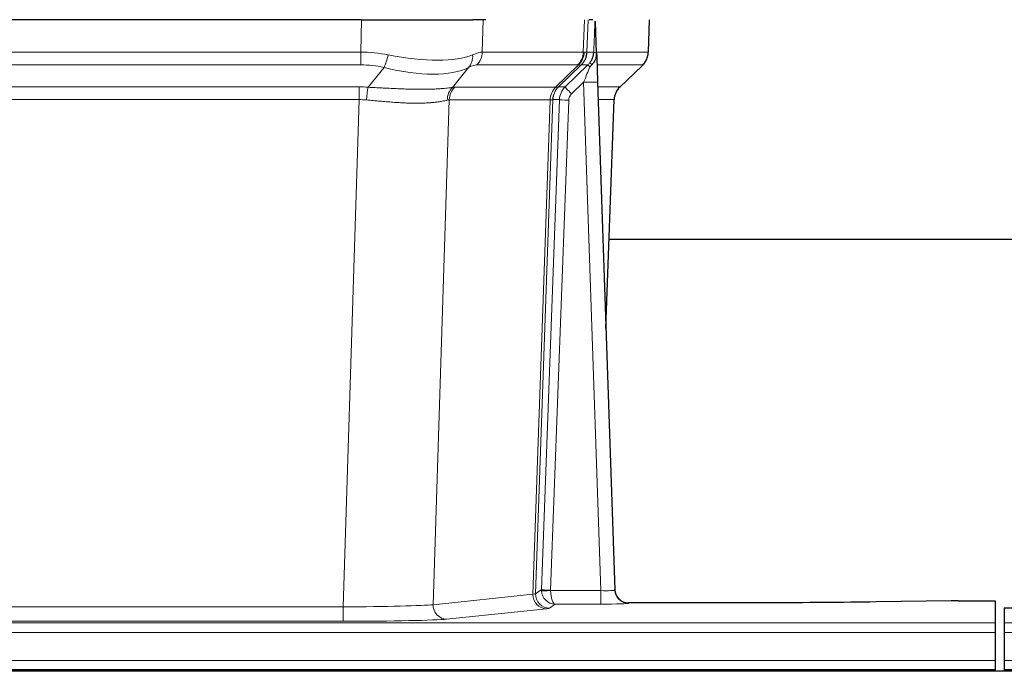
# Model space of a CAD drawing. Header units: millimetres. Extents: x 0 to 29700, y -16 to 21000.
# Tile 166 of 256: x 5826 to 6038, y 18571 to 18711. Entities that reach past the tile are written whole.
import ezdxf

# ---------------------------------------------------------------- set-up
doc = ezdxf.new("R2010")
doc.units = ezdxf.units.MM
doc.layers.add('1', color=7, linetype='Continuous', true_color=0xffffff)

msp = doc.modelspace()

# ---------------------------------------------------------------- linework, layer by layer
at = {"layer": '1', "color": 2, "linetype": 'Continuous', "lineweight": 25}
for p, q in [((5899.625, 18711.198), (5684.402, 18711.198)), ((5899.625, 18711.198), (5923.483, 18711.198)), ((5926.378, 18711.198), (5923.483, 18711.198)), ((5949.417, 18711.198), (5948.633, 18711.198)), ((5950.224, 18704.037), (5949.998, 18710.767)), ((5961.363, 18704.188), (5961.611, 18711.198)), ((5950.226, 18703.987), (5950.224, 18704.037)), ((5955.212, 18696.674), (5959.95, 18701.183)), ((5950.434, 18697.72), (5954.122, 18588.343)), ((5952.222, 18644.695), (5954.001, 18693.969)), ((6121.072, 18663.819), (5952.906, 18663.819)), ((5954.122, 18588.343), (5954.13, 18588.209)), ((5987.013, 18585.577), (5957.11, 18585.577)), ((6026.557, 18585.986), (6010.393, 18585.741)), ((6028.056, 18585.997), (6036.013, 18585.997)), ((6036.013, 18585.997), (6036.013, 18581.223)), ((6038.013, 18584.497), (6038.013, 18581.223)), ((6038.013, 18584.497), (6082.013, 18584.497)), ((6036.013, 18581.223), (6036.013, 18579.154)), ((6038.013, 18581.223), (6038.013, 18579.154)), ((6036.013, 18579.154), (6036.013, 18573.128)), ((6038.013, 18579.154), (6038.013, 18573.128)), ((6036.013, 18573.128), (6036.013, 18571.198)), ((6038.013, 18573.128), (6038.013, 18571.198)), ((6522.513, 18570.803), (5545.513, 18570.803)), ((5548.013, 18571.198), (6036.013, 18571.198)), ((6036.013, 18571.198), (6036.013, 18570.803)), ((6038.013, 18571.198), (6038.013, 18570.803)), ((6038.013, 18571.198), (6526.013, 18571.198))]:
    msp.add_line(p, q, dxfattribs=at)
at = {"layer": '1', "color": 4, "linetype": 'Continuous', "lineweight": 13}
for p, q in [((5899.434, 18704.204), (5899.625, 18711.198)), ((5925.807, 18711.198), (5925.616, 18704.204)), ((5947.363, 18704.204), (5947.606, 18711.198)), ((5948.392, 18711.198), (5948.148, 18704.204)), ((5961.347, 18704.204), (5961.594, 18711.198)), ((5684.592, 18704.204), (5899.434, 18704.204)), ((5899.434, 18701.466), (5899.434, 18704.204)), ((5925.616, 18704.204), (5947.363, 18704.204)), ((5948.148, 18704.204), (5949.61, 18704.204)), ((5950.219, 18704.204), (5961.347, 18704.204)), ((5899.434, 18701.466), (5684.592, 18701.466)), ((5901.005, 18696.639), (5904.458, 18700.908)), ((5922.657, 18700.908), (5919.163, 18696.59)), ((5946.181, 18701.466), (5924.433, 18701.466)), ((5941.401, 18696.658), (5946.347, 18701.454)), ((5946.892, 18701.454), (5942.001, 18696.71)), ((5943.438, 18696.716), (5948.365, 18701.466)), ((5948.365, 18701.466), (5946.93, 18701.466)), ((5960.128, 18701.466), (5950.309, 18701.466)), ((5955.22, 18696.693), (5960.033, 18701.274)), ((5947.436, 18697.723), (5944.826, 18695.208)), ((5951.13, 18588.182), (5947.436, 18697.723)), ((5684.934, 18696.716), (5899.092, 18696.716)), ((5899.092, 18693.978), (5899.092, 18696.716)), ((5919.666, 18696.658), (5941.401, 18696.658)), ((5942.026, 18696.716), (5943.438, 18696.716)), ((5950.468, 18696.716), (5955.207, 18696.716)), ((5899.092, 18693.978), (5684.934, 18693.978)), ((5895.618, 18584.692), (5899.092, 18693.978)), ((5918.484, 18693.937), (5915.027, 18585.161)), ((5940.219, 18693.937), (5918.484, 18693.937)), ((5936.512, 18587.408), (5940.225, 18693.937)), ((5940.808, 18693.981), (5937.098, 18587.522)), ((5938.326, 18588.419), (5942.217, 18693.981)), ((5944.215, 18693.841), (5940.324, 18588.278)), ((5942.217, 18693.981), (5940.808, 18693.981)), ((5953.989, 18693.981), (5950.56, 18693.981)), ((5952.216, 18644.868), (5953.989, 18693.981)), ((5915.027, 18585.161), (5936.512, 18587.408)), ((5937.098, 18587.522), (5938.326, 18588.419)), ((5940.325, 18588.182), (5951.13, 18588.182)), ((5951.13, 18588.182), (5951.13, 18585.288)), ((5941.288, 18585.288), (5940.094, 18584.416)), ((5951.13, 18585.288), (5941.288, 18585.288)), ((5957.11, 18585.577), (5957.121, 18585.445)), ((5688.408, 18584.692), (5895.618, 18584.692)), ((5895.618, 18584.692), (5895.618, 18581.589)), ((5939.421, 18584.291), (5917.935, 18582.044)), ((5548.013, 18581.223), (6036.013, 18581.223)), ((5895.618, 18581.589), (5688.408, 18581.589)), ((6038.013, 18581.223), (6526.013, 18581.223)), ((5548.013, 18579.154), (6036.013, 18579.154)), ((6038.013, 18579.154), (6526.013, 18579.154)), ((5548.013, 18573.128), (6036.013, 18573.128)), ((6038.013, 18573.128), (6526.013, 18573.128))]:
    msp.add_line(p, q, dxfattribs=at)
for centre, major_axis, ratio, start_param, end_param in [((5898.785, 18681.344), (26.983, 1.545), 0.8452785, 1.2775604, 1.4983912), ((5898.785, 18681.344), (27.492, 22.639), 0.1155218, 0.1441436, 0.3649744), ((5921.737, 18704.344), (0, -4), 0.9702957, 0.7679449, 1.5358897), ((5943.484, 18704.344), (0, -4), 0.9702957, 0.7679449, 1.5358897), ((5943.651, 18704.332), (-0.603, -3.954), 0.9772749, 0.9153799, 1.6837369), ((5944.115, 18704.332), (1.703, -3.619), 0.9971774, 0.3287851, 1.0971421), ((5944.153, 18704.344), (0, -4), 0.9993908, 0.7679449, 1.5358897), ((5920.354, 18681.343), (27.661, 22.629), 0.1172119, 0.1096857, 0.1416658), ((5921.504, 18714.433), (-26.658, 10.191), 0.0473724, 2.9456198, 3.0909709), ((5920.353, 18681.343), (27.808, 22.856), 0.0163196, 0.0204945, 0.0524746), ((5951.607, 18704.134), (-1.999, 0.077), 0.1036431, 0.0350743, 0.8106069), ((5957.352, 18704.344), (0, 4), 0.9993908, 3.9095375, 4.6774824), ((5904.458, 18703.785), (-0.881, -3.902), 0.2224052, 0.7930597, 1.5799958), ((5899.687, 18714.433), (-26.677, 8.186), 0.3267204, 1.882912, 2.7667489), ((5919.961, 18703.785), (1.736, -3.604), 0.8689501, 0.3464596, 1.1333957), ((5945.588, 18704.344), (3.533, 1.889), 0.9978057, 4.9883906, 5.1348909), ((5950.34, 18700.682), (1.583, -1.222), 0.0276319, 3.169255, 3.9405385), ((5898.785, 18678.466), (16.721, 16.271), 0.9721633, 0.5640914, 0.7849222), ((5899.687, 18714.433), (-25.873, 10.634), 0.4068526, 1.919368, 2.8032049), ((5901.481, 18678.466), (23.46, 22.829), 0.1194803, 0.122173, 0.3430038), ((5923.05, 18678.466), (23.636, 22.829), 0.1185166, 0.0901186, 0.1220988), ((5921.504, 18714.433), (-25.449, 12.923), 0.0600246, 2.9512599, 3.096611), ((5923.13, 18678.466), (23.81, 22.997), 0.0168486, 0.0174428, 0.049423), ((5947.436, 18697.793), (1.856, 4.567), 0.0053314, 4.6992705, 5.4949999), ((5949.753, 18700.027), (1.388, -1.44), 0.0242285, 3.1658454, 3.9417885), ((5936.313, 18678.466), (23.826, 22.997), 0.016839, 6.1714068, 6.3006297), ((5947.436, 18697.619), (2.998, 0.101), 0.0348797, 6.2820091, 7.8528054), ((5898.302, 18672.716), (17.528, 16.98), 0.9676454, 0.7049963, 0.7848439), ((5901.005, 18693.762), (0.32, 3.987), 0.0824896, 0.7712526, 1.5399639), ((5921.86, 18693.713), (-0.926, 3.891), 0.9457602, 0.5436933, 1.3082514), ((5922.363, 18693.78), (0, 4), 0.9702957, 0.7679449, 1.5315264), ((5895.601, 18672.549), (24.592, 23.931), 0.1189226, 0.1216051, 0.196623), ((5944.097, 18693.78), (0, 4), 0.9702957, 0.7679449, 1.5315264), ((5944.103, 18693.78), (-0.019, 4), 0.9702844, 0.7633847, 1.5270253), ((5944.778, 18693.833), (-1.442, 3.731), 0.998056, 0.3995344, 1.1665625), ((5944.803, 18693.839), (0, 4), 0.9993908, 0.7679449, 1.5351916), ((5917.188, 18672.698), (24.849, 24.015), 0.0168506, 0.0174341, 0.039887), ((5946.215, 18693.839), (2.83, 2.828), 0.9993905, 1.5533428, 2.3205895), ((5944.826, 18695.278), (1.388, -1.44), 0.0242285, 3.1658454, 4.7375178), ((5957.984, 18693.839), (0, -4), 0.9993908, 3.9095375, 4.6767843), ((5930.339, 18672.699), (24.879, 24.014), 0.016827, 6.2565923, 6.3006169), ((5898.302, 18669.838), (2.819, 24.028), 0.8253154, 0.0219437, 0.1017912), ((5898.297, 18669.671), (20.559, 24.143), 0.1188179, 0.0965282, 0.1715462), ((5919.965, 18669.821), (20.849, 24.157), 0.0182435, 0.0122067, 0.0346598), ((5944.215, 18693.91), (1.999, -0.074), 0.0348758, 3.1764983, 4.7136745), ((5946.215, 18693.769), (1.703, 1.052), 0.998638, 1.7848012, 2.5520479), ((5933.116, 18669.822), (20.882, 24.158), 0.0154016, 6.2548756, 6.2989002), ((5939.421, 18587.29), (0.312, -2.984), 0.969741, 4.5720353, 6.175756), ((5917.095, 18587.436), (20.016, 0.105), 0.0266879, 6.037898, 6.2472222), ((5940.094, 18587.415), (1.769, -2.423), 0.9990158, 4.0464368, 5.6519121), ((5941.324, 18588.313), (0.383, 2.976), 0.9995819, 1.6634714, 1.7592369), ((5940.324, 18588.348), (1.999, -0.074), 0.0348758, 3.1764983, 4.7136745), ((5940.325, 18588.252), (-1.997, -0.118), 0.0348391, 0.0373692, 1.5687431), ((5941.288, 18588.287), (-0.98, 2.84), 0.9849493, 1.294853, 2.8045628), ((5941.324, 18588.243), (0.606, 0.798), 0.9977278, 2.1841438, 2.2799092), ((5941.288, 18588.287), (-0.028, 3), 0.3214645, 1.6026847, 3.1123946), ((5951.117, 18588.444), (-3.005, 0.103), 0.0869619, 1.577888, 3.1486843), ((5957.121, 18588.444), (-2.991, -0.235), 0.9996552, 0.0000105, 1.4923863), ((5951.117, 18585.445), (-6.003, 0), 0.0262109, 1.5728579, 3.1436542), ((5895.612, 18585.19), (20.013, 0.095), 0.0248544, 4.7125895, 6.0379715), ((5917.935, 18585.043), (0.312, -2.984), 0.969741, 4.5720353, 6.175756), ((5917.095, 18584.437), (23.014, 0), 0.0261612, 6.0380559, 6.2473801), ((5895.612, 18582.191), (-23.012, 0), 0.0261647, 1.5710736, 2.8964556)]:
    msp.add_ellipse(centre, major_axis=major_axis, ratio=ratio, start_param=start_param, end_param=end_param, dxfattribs=at)
at = {"layer": '1', "color": 2, "linetype": 'Continuous', "lineweight": 25}
for centre, major_axis, ratio, start_param, end_param in [((5950.434, 18697.894), (-0.227, 6.726), 0.0008736, 0.4374328, 1.5967123), ((5957.256, 18704.152), (3.174, -2.434), 0.9869112, 6.1322815, 6.2830018), ((5957.997, 18693.816), (-3.886, 0.947), 0.998973, 5.7186048, 6.4862172), ((5957.11, 18588.581), (-0.15, 3), 0.998739, 1.5545356, 3.0917055), ((6028.059, 18585.918), (-3, 0), 0.0262223, 4.7133912, 5.2365954)]:
    msp.add_ellipse(centre, major_axis=major_axis, ratio=ratio, start_param=start_param, end_param=end_param, dxfattribs=at)
at = {"layer": '1', "color": 4, "linetype": 'Continuous', "lineweight": 13}
for points, knots in [([(5949.61, 18704.204), (5949.631, 18704.756), (5949.652, 18705.308), (5949.696, 18706.41), (5949.717, 18706.961), (5949.75, 18707.785), (5949.761, 18708.06), (5949.783, 18708.609), (5949.794, 18708.883), (5949.816, 18709.43), (5949.828, 18709.703), (5949.845, 18710.112), (5949.85, 18710.248), (5949.862, 18710.519), (5949.868, 18710.655), (5949.874, 18710.79)], [0, 0, 0, 0, 0.25, 0.25, 0.5, 0.5, 0.625, 0.625, 0.75, 0.75, 0.875, 0.875, 0.9375, 0.9375, 1, 1, 1, 1]), ([(5901.005, 18696.639), (5901.523, 18696.616), (5902.038, 18696.592), (5903.063, 18696.54), (5903.574, 18696.514), (5904.208, 18696.481), (5904.335, 18696.475), (5904.588, 18696.462), (5904.714, 18696.455), (5905.09, 18696.436), (5905.34, 18696.423), (5906.082, 18696.386), (5906.569, 18696.363), (5907.527, 18696.319), (5907.999, 18696.299), (5908.928, 18696.264), (5909.385, 18696.249), (5910.058, 18696.23), (5910.281, 18696.224), (5910.612, 18696.217), (5910.721, 18696.214), (5910.885, 18696.211), (5910.94, 18696.21), (5911.048, 18696.208), (5911.535, 18696.2), (5912.004, 18696.196), (5912.809, 18696.194), (5913.587, 18696.199), (5914.31, 18696.215), (5915.005, 18696.236), (5915.34, 18696.25), (5915.74, 18696.27), (5915.819, 18696.274), (5915.975, 18696.282), (5916.053, 18696.287), (5916.281, 18696.3), (5916.429, 18696.31), (5916.859, 18696.34), (5917.127, 18696.361), (5917.629, 18696.407), (5917.862, 18696.43), (5918.294, 18696.477), (5918.492, 18696.501), (5918.854, 18696.547), (5919.018, 18696.57), (5919.163, 18696.59)], [0, 0, 0, 0, 0.0625, 0.0625, 0.125, 0.125, 0.140625, 0.140625, 0.15625, 0.15625, 0.1875, 0.1875, 0.25, 0.25, 0.3125, 0.3125, 0.375, 0.375, 0.40625, 0.40625, 0.421875, 0.421875, 0.4296875, 0.4296875, 0.4375, 0.5, 0.5, 0.5625, 0.625, 0.625, 0.6875, 0.6875, 0.703125, 0.703125, 0.71875, 0.71875, 0.75, 0.75, 0.8125, 0.8125, 0.875, 0.875, 0.9375, 0.9375, 1, 1, 1, 1]), ([(5918.065, 18693.877), (5917.909, 18693.835), (5917.737, 18693.792), (5917.362, 18693.706), (5917.159, 18693.664), (5916.721, 18693.582), (5916.486, 18693.542), (5915.986, 18693.467), (5915.721, 18693.432), (5915.299, 18693.384), (5915.154, 18693.369), (5914.931, 18693.347), (5914.855, 18693.34), (5914.703, 18693.327), (5914.626, 18693.32), (5914.238, 18693.289), (5913.915, 18693.267), (5913.245, 18693.233), (5912.551, 18693.208), (5911.809, 18693.2), (5911.044, 18693.201), (5910.649, 18693.205), (5910.191, 18693.216), (5910.14, 18693.217), (5910.038, 18693.22), (5909.986, 18693.222), (5909.831, 18693.226), (5909.52, 18693.236), (5909.206, 18693.248), (5908.57, 18693.275), (5908.14, 18693.297), (5907.266, 18693.35), (5906.822, 18693.379), (5905.92, 18693.445), (5905.462, 18693.482), (5904.765, 18693.54), (5904.531, 18693.56), (5904.177, 18693.591), (5904.059, 18693.602), (5903.821, 18693.623), (5903.702, 18693.634), (5903.106, 18693.687), (5902.626, 18693.732), (5901.66, 18693.822), (5901.175, 18693.867), (5900.686, 18693.911)], [0, 0, 0, 0, 0.0625, 0.0625, 0.125, 0.125, 0.1875, 0.1875, 0.25, 0.25, 0.28125, 0.28125, 0.296875, 0.296875, 0.3125, 0.3125, 0.375, 0.375, 0.4375, 0.5, 0.5, 0.5625, 0.5625, 0.5703125, 0.5703125, 0.578125, 0.578125, 0.59375, 0.625, 0.625, 0.6875, 0.6875, 0.75, 0.75, 0.8125, 0.8125, 0.84375, 0.84375, 0.859375, 0.859375, 0.875, 0.875, 0.9375, 0.9375, 1, 1, 1, 1]), ([(5940.787, 18693.977), (5940.751, 18693.963), (5940.685, 18693.953), (5940.498, 18693.939), (5940.376, 18693.937), (5940.225, 18693.937)], [0, 0, 0, 0, 0.5, 0.5, 1, 1, 1, 1])]:
    msp.add_open_spline(points, degree=3, knots=knots, dxfattribs=at)
at = {"layer": '1', "color": 2, "linetype": 'Continuous', "lineweight": 25}
msp.add_open_spline([(5949.874, 18710.79), (5949.877, 18710.786), (5949.902, 18710.778), (5949.96, 18710.771), (5949.998, 18710.767)], degree=3, dxfattribs=at)
for points, knots in [([(5948.756, 18701.903), (5948.773, 18701.924), (5948.79, 18701.946), (5948.822, 18701.99), (5948.838, 18702.012), (5948.885, 18702.078), (5948.915, 18702.122), (5949.003, 18702.255), (5949.057, 18702.344), (5949.157, 18702.525), (5949.204, 18702.617), (5949.268, 18702.757), (5949.289, 18702.804), (5949.328, 18702.899), (5949.347, 18702.946), (5949.4, 18703.089), (5949.432, 18703.185), (5949.488, 18703.38), (5949.512, 18703.478), (5949.553, 18703.679), (5949.57, 18703.78), (5949.59, 18703.937), (5949.595, 18703.989), (5949.604, 18704.096), (5949.608, 18704.15), (5949.61, 18704.204)], [0, 0, 0, 0, 0.03125, 0.03125, 0.0625, 0.0625, 0.125, 0.125, 0.25, 0.25, 0.375, 0.375, 0.4375, 0.4375, 0.5, 0.5, 0.625, 0.625, 0.75, 0.75, 0.875, 0.875, 0.9375, 0.9375, 1, 1, 1, 1]), ([(5949.212, 18701.503), (5949.231, 18701.527), (5949.251, 18701.549), (5949.291, 18701.593), (5949.311, 18701.614), (5949.351, 18701.656), (5949.371, 18701.677), (5949.411, 18701.719), (5949.43, 18701.739), (5949.488, 18701.802), (5949.525, 18701.845), (5949.598, 18701.931), (5949.632, 18701.975), (5949.699, 18702.066), (5949.732, 18702.112), (5949.778, 18702.183), (5949.793, 18702.207), (5949.822, 18702.256), (5949.836, 18702.28), (5949.906, 18702.404), (5949.955, 18702.506), (5950.041, 18702.717), (5950.078, 18702.825), (5950.117, 18702.965), (5950.124, 18702.993), (5950.138, 18703.05), (5950.145, 18703.079), (5950.164, 18703.164), (5950.174, 18703.222), (5950.202, 18703.395), (5950.228, 18703.629), (5950.23, 18703.867), (5950.226, 18703.987)], [0, 0, 0, 0, 0.03125, 0.03125, 0.0625, 0.0625, 0.09375, 0.09375, 0.125, 0.125, 0.1875, 0.1875, 0.25, 0.25, 0.3125, 0.3125, 0.34375, 0.34375, 0.375, 0.375, 0.5, 0.5, 0.625, 0.625, 0.65625, 0.65625, 0.6875, 0.6875, 0.75, 0.75, 0.875, 1, 1, 1, 1]), ([(5960.431, 18701.718), (5960.488, 18701.786), (5960.615, 18701.969), (5960.866, 18702.35), (5961.171, 18703.033), (5961.376, 18703.684), (5961.345, 18704.096), (5961.339, 18704.151)], [0, 0, 0, 0, 0.2255282, 0.4356233, 0.6511466, 0.9537437, 1, 1, 1, 1]), ([(5948.762, 18701.006), (5948.801, 18701.046), (5948.84, 18701.086), (5948.918, 18701.167), (5948.956, 18701.207), (5949.068, 18701.331), (5949.141, 18701.416), (5949.212, 18701.503)], [0, 0, 0, 0, 0.25, 0.25, 0.5, 0.5, 1, 1, 1, 1]), ([(6010.393, 18585.741), (6006.859, 18585.688), (6003.057, 18585.647), (5995.174, 18585.591), (5991.094, 18585.577), (5987.013, 18585.577)], [0, 0, 0, 0, 0.5, 0.5, 1, 1, 1, 1])]:
    msp.add_open_spline(points, degree=3, knots=knots, dxfattribs=at)
at = {"layer": '1', "color": 4, "linetype": 'Continuous', "lineweight": 13}
for points, weights in [([(5941.401, 18696.658), (5941.403, 18696.658), (5941.406, 18696.658)], [0.500000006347, 0.499999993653, 0.500000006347]), ([(5940.225, 18693.937), (5940.222, 18693.937), (5940.219, 18693.937)], [0.500000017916, 0.499999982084, 0.500000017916])]:
    msp.add_rational_spline(points, weights, degree=2, dxfattribs=at)
msp.add_open_spline([(5941.406, 18696.658), (5941.569, 18696.664), (5941.831, 18696.678), (5941.966, 18696.699), (5942.001, 18696.71)], degree=3, dxfattribs=at)

doc.saveas('drawing.dxf')
